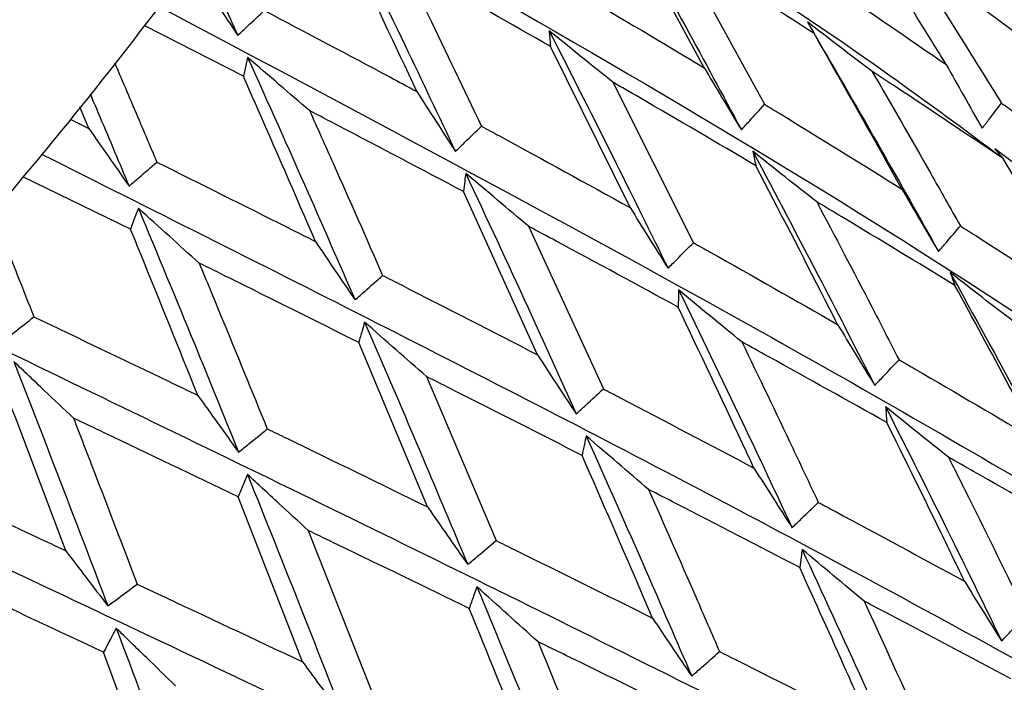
# Model space of a CAD drawing. Header units: millimetres. Extents: x 73 to 180, y 34 to 171.
# Tile 16 of 59: x 103.14 to 105.53, y 46.85 to 48.46. Entities that reach past the tile are written whole.
import ezdxf

# ---------------------------------------------------------------- set-up
doc = ezdxf.new("R2010")
doc.units = ezdxf.units.MM

msp = doc.modelspace()

# ---------------------------------------------------------------- linework, layer by layer
at = {"color": 7, "linetype": 'Continuous', "lineweight": 25}
for p, q in [((104.8021, 48.3388), (104.5945, 48.723)), ((104.7388, 48.6327), (104.9485, 48.2502)), ((103.6846, 48.3181), (103.4442, 48.4412)), ((104.6223, 47.9997), (104.4292, 48.3906)), ((104.5807, 48.3036), (104.7758, 47.9143)), ((103.3102, 48.1912), (103.2882, 48.244)), ((103.2643, 48.2138), (103.3102, 48.1912)), ((103.411, 47.9471), (103.1502, 48.0745)), ((104.3976, 47.6427), (104.2181, 48.0385)), ((104.3763, 47.9542), (104.5576, 47.5597)), ((104.1314, 47.2734), (103.9643, 47.6724)), ((104.1287, 47.5898), (104.2975, 47.1919)), ((103.828, 46.8977), (103.6719, 47.298)), ((103.8418, 47.2163), (103.9994, 46.8167)), ((103.4921, 46.5214), (103.3456, 46.9213))]:
    msp.add_line(p, q, dxfattribs=at)
at = {"color": 7, "linetype": 'Continuous', "lineweight": 25, "flags": 128}
for points in [[(103.695, 48.364), (103.6905, 48.3441), (103.6846, 48.3181)], [(103.4299, 47.9981), (103.4217, 47.976), (103.411, 47.9471)]]:
    msp.add_lwpolyline(points, dxfattribs=at)
at = {"color": 7, "linetype": 'Continuous', "lineweight": 25}
msp.add_arc((103.433, 44.9713), 10, 175.9975, 87.49983, dxfattribs=at)
for points, knots in [([(77.1888, 52.6809), (77.2172, 52.6593), (77.3474, 52.5606), (77.6305, 52.3378), (78.0862, 51.973), (78.7157, 51.4588), (79.5645, 50.7577), (80.598, 49.9024), (81.6823, 49.0173), (82.6804, 48.2256), (83.5306, 47.5774), (84.2636, 47.045), (84.9041, 46.6061), (85.4719, 46.2424), (85.9834, 45.9394), (86.4522, 45.6855), (86.89, 45.472), (87.3202, 45.2865), (87.7511, 45.1274), (88.1894, 44.9957), (88.6302, 44.8946), (89.086, 44.8239), (89.5724, 44.7859), (90.1078, 44.7874), (90.6801, 44.8373), (91.2779, 44.9381), (91.8773, 45.0836), (92.4781, 45.2699), (93.0756, 45.4916), (93.6707, 45.7454), (94.2639, 46.0289), (94.8553, 46.3402), (95.4441, 46.6773), (96.0284, 47.0377), (96.605, 47.418), (97.1665, 47.8121), (97.6981, 48.2069), (98.1541, 48.5632), (98.553, 48.8877), (98.9364, 49.2104), (99.4023, 49.6181), (99.82, 50.0023), (100.2188, 50.3843), (100.5567, 50.7183), (100.9502, 51.1235), (101.3523, 51.5562), (101.7595, 52.016), (102.163, 52.4959), (102.5569, 52.9915), (102.9363, 53.4992), (103.2971, 54.016), (103.6361, 54.5398), (103.9504, 55.069), (104.2374, 55.603), (104.4945, 56.1417), (104.7188, 56.6855), (104.9065, 57.2339), (105.0523, 57.7815), (105.1517, 58.3177), (105.2043, 58.8305), (105.2149, 59.3132), (105.1906, 59.768), (105.1367, 60.2041), (105.0559, 60.6329), (104.9484, 61.0646), (104.813, 61.5082), (104.6469, 61.9727), (104.4455, 62.4684), (104.2021, 63.0074), (103.9079, 63.6035), (103.5521, 64.2725), (103.1215, 65.0327), (102.6005, 65.9056), (101.9728, 66.914), (101.2287, 68.0733), (100.4666, 69.2392), (99.8046, 70.2525), (99.3264, 70.9938), (99.0034, 71.5069), (98.8204, 71.8026), (98.7472, 71.9263), (98.7395, 71.9394)], [0, 0, 0, 0, 0.002261, 0.010359, 0.021368, 0.036456, 0.056983, 0.083892, 0.111956, 0.135137, 0.154435, 0.170641, 0.184405, 0.196261, 0.206648, 0.215938, 0.224452, 0.232479, 0.241047, 0.249592, 0.258394, 0.267781, 0.278162, 0.289989, 0.303708, 0.317504, 0.331569, 0.345438, 0.359094, 0.372556, 0.385854, 0.399014, 0.412054, 0.424976, 0.437756, 0.450313, 0.462397, 0.473448, 0.481245, 0.48975, 0.500031, 0.514018, 0.519782, 0.529347, 0.53931, 0.550021, 0.56122, 0.572801, 0.584678, 0.596794, 0.609108, 0.621596, 0.634244, 0.647045, 0.659997, 0.673093, 0.68629, 0.699413, 0.712002, 0.723549, 0.733842, 0.743065, 0.751555, 0.759654, 0.76768, 0.775884, 0.784503, 0.79383, 0.804175, 0.815879, 0.829334, 0.844994, 0.863387, 0.885106, 0.910707, 0.940208, 0.963395, 0.979402, 0.990784, 0.999027, 1, 1, 1, 1]), ([(95.4603, 45.0925), (95.533, 45.0496), (95.681, 44.9624), (95.9333, 44.8845), (96.2107, 44.8421), (96.5202, 44.8404), (96.8629, 44.8811), (97.2353, 44.9657), (97.6294, 45.0921), (98.0383, 45.2565), (98.4576, 45.4554), (98.8847, 45.6859), (99.3171, 45.9458), (99.752, 46.2325), (100.1862, 46.5434), (100.6164, 46.876), (101.0393, 47.2272), (101.4512, 47.5942), (101.8488, 47.9737), (102.2286, 48.3626), (102.5874, 48.7576), (102.922, 49.1556), (103.2297, 49.5538), (103.5078, 49.9493), (103.7537, 50.3399), (103.9651, 50.7237), (104.1397, 51.0998), (104.2743, 51.4678), (104.3644, 51.8271), (104.4021, 52.1585), (104.3884, 52.4559), (104.3371, 52.7135), (104.2669, 52.8663), (104.2335, 52.9389)], [0, 0, 0, 0, 0.026066, 0.053016, 0.081704, 0.112723, 0.145972, 0.180509, 0.215164, 0.249439, 0.283305, 0.316836, 0.350112, 0.3832, 0.416156, 0.44902, 0.481829, 0.514611, 0.547394, 0.580196, 0.613046, 0.645974, 0.679019, 0.712227, 0.745659, 0.779391, 0.813522, 0.848156, 0.883341, 0.918735, 0.948129, 0.975338, 1, 1, 1, 1]), ([(96.8092, 44.9205), (96.8234, 44.9015), (96.8823, 44.8225), (97.0266, 44.7208), (97.2304, 44.6213), (97.463, 44.5639), (97.7245, 44.5442), (98.0193, 44.5653), (98.3453, 44.6289), (98.696, 44.734), (99.0643, 44.8773), (99.4452, 45.0554), (99.8357, 45.2655), (100.2325, 45.5052), (100.6324, 45.7716), (101.0318, 46.0622), (101.4267, 46.3737), (101.8134, 46.703), (102.1881, 47.0467), (102.5467, 47.4014), (102.8858, 47.7633), (103.2017, 48.1291), (103.4913, 48.4951), (103.7515, 48.8583), (103.9796, 49.2157), (104.1732, 49.5648), (104.3296, 49.9038), (104.446, 50.2318), (104.5185, 50.5477), (104.54, 50.8346), (104.5139, 51.0892), (104.4451, 51.3053), (104.3599, 51.47), (104.2839, 51.5468), (104.2584, 51.5725)], [0, 0, 0, 0, 0.008694, 0.036095, 0.063512, 0.092126, 0.122879, 0.155959, 0.190539, 0.225416, 0.259976, 0.294176, 0.328082, 0.36177, 0.395301, 0.428724, 0.462076, 0.495388, 0.528685, 0.56199, 0.595323, 0.62871, 0.662184, 0.695784, 0.729561, 0.763582, 0.797935, 0.832718, 0.867986, 0.903436, 0.932985, 0.960467, 0.986737, 1, 1, 1, 1]), ([(103.9362, 49.1551), (104.3899, 48.8831), (104.946, 48.5498), (105.4346, 48.1877), (105.5245, 48.1211)], [0, 0, 0, 0, 0.816014, 1, 1, 1, 1]), ([(103.7279, 48.8318), (104.2056, 48.5624), (105.1181, 48.0477), (105.9293, 47.4987), (106.3158, 47.2371)], [0, 0, 0, 0, 0.523499, 1, 1, 1, 1]), ([(104.5828, 48.7543), (104.6412, 48.649), (104.7456, 48.4609), (104.8474, 48.2715), (104.8922, 48.1881)], [0, 0, 0, 0, 0.559834, 1, 1, 1, 1]), ([(103.9193, 48.718), (103.972, 48.6098), (104.0663, 48.4161), (104.1582, 48.2216), (104.1988, 48.1359)], [0, 0, 0, 0, 0.559191, 1, 1, 1, 1]), ([(105.3887, 48.3468), (105.3772, 48.3656), (105.3018, 48.4889), (105.2252, 48.6115), (105.1603, 48.7153)], [0, 0, 0, 0, 0.152622, 1, 1, 1, 1]), ([(104.1055, 48.2812), (104.0527, 48.3936), (103.9904, 48.526), (103.927, 48.6579), (103.9175, 48.6778)], [0, 0, 0, 0, 0.849217, 1, 1, 1, 1]), ([(103.5776, 48.6221), (103.5837, 48.609), (103.6151, 48.5408), (103.646, 48.4725), (103.6709, 48.4173)], [0, 0, 0, 0, 0.192121, 1, 1, 1, 1]), ([(105.0686, 48.4219), (104.9793, 48.4795), (104.87, 48.5499), (104.7592, 48.6198), (104.7388, 48.6327)], [0, 0, 0, 0, 0.816404, 1, 1, 1, 1]), ([(105.593, 48.3963), (105.5116, 48.4574), (105.4122, 48.532), (105.3112, 48.6058), (105.2929, 48.6192)], [0, 0, 0, 0, 0.819303, 1, 1, 1, 1]), ([(105.2929, 48.6192), (105.3441, 48.5386), (105.4213, 48.417), (105.4972, 48.2945), (105.5229, 48.2531)], [0, 0, 0, 0, 0.662032, 1, 1, 1, 1]), ([(104.4292, 48.3906), (104.3327, 48.4454), (104.214, 48.5129), (104.094, 48.5799), (104.0716, 48.5924)], [0, 0, 0, 0, 0.813324, 1, 1, 1, 1]), ([(104.0716, 48.5924), (104.092, 48.5505), (104.1561, 48.4189), (104.2191, 48.2869), (104.262, 48.1969)], [0, 0, 0, 0, 0.318291, 1, 1, 1, 1]), ([(103.5764, 48.5605), (103.5916, 48.5374), (103.6229, 48.4896), (103.6546, 48.4419), (103.6709, 48.4173)], [0, 0, 0, 0, 0.485037, 1, 1, 1, 1]), ([(104.4579, 48.5429), (104.4718, 48.5348), (104.5874, 48.4671), (104.7016, 48.3989), (104.8021, 48.3388)], [0, 0, 0, 0, 0.120414, 1, 1, 1, 1]), ([(105.073, 48.5621), (105.0852, 48.5539), (105.1914, 48.4826), (105.2961, 48.4106), (105.3887, 48.3468)], [0, 0, 0, 0, 0.1152644, 1, 1, 1, 1]), ([(103.4805, 48.4872), (103.9817, 48.2211), (105.0282, 47.6654), (106.3683, 46.868), (107.1629, 46.3334), (107.4997, 46.1068)], [0, 0, 0, 0, 0.346122, 0.722755, 1, 1, 1, 1]), ([(103.6709, 48.4173), (103.6788, 48.4247), (103.7002, 48.4448), (103.7215, 48.4649), (103.7351, 48.4777)], [0, 0, 0, 0, 0.365731, 1, 1, 1, 1]), ([(103.7351, 48.4777), (103.8368, 48.424), (103.9608, 48.3587), (104.0835, 48.293), (104.1055, 48.2812)], [0, 0, 0, 0, 0.820633, 1, 1, 1, 1]), ([(105.2089, 48.3304), (105.183, 48.35), (105.1306, 48.3896), (105.0787, 48.4297), (105.0524, 48.4499)], [0, 0, 0, 0, 0.494888, 1, 1, 1, 1]), ([(105.0524, 48.4499), (105.0547, 48.4459), (105.0601, 48.4366), (105.0655, 48.4273), (105.0686, 48.4219)], [0, 0, 0, 0, 0.4262282, 1, 1, 1, 1]), ([(104.5807, 48.3036), (104.5554, 48.324), (104.5037, 48.3655), (104.4523, 48.4073), (104.4262, 48.4286)], [0, 0, 0, 0, 0.491193, 1, 1, 1, 1]), ([(104.4262, 48.4286), (104.4266, 48.4231), (104.4277, 48.4105), (104.4287, 48.3978), (104.4292, 48.3906)], [0, 0, 0, 0, 0.42874, 1, 1, 1, 1]), ([(104.4262, 48.4286), (104.4806, 48.3214), (104.5779, 48.1299), (104.6726, 47.9373), (104.7143, 47.8525)], [0, 0, 0, 0, 0.559833, 1, 1, 1, 1]), ([(105.2815, 48.0445), (105.2708, 48.0638), (105.2006, 48.19), (105.1292, 48.3155), (105.0686, 48.4219)], [0, 0, 0, 0, 0.152619, 1, 1, 1, 1]), ([(105.0716, 48.4166), (105.1253, 48.324), (105.2261, 48.1501), (105.3243, 47.9748), (105.3702, 47.8929)], [0, 0, 0, 0, 0.5324836, 1, 1, 1, 1]), ([(103.3724, 48.3505), (103.3922, 48.3042), (103.4265, 48.224), (103.4604, 48.1438), (103.4748, 48.1098)], [0, 0, 0, 0, 0.576715, 1, 1, 1, 1]), ([(103.8451, 48.2348), (103.8206, 48.2557), (103.7704, 48.2987), (103.7206, 48.3419), (103.695, 48.364)], [0, 0, 0, 0, 0.487921, 1, 1, 1, 1]), ([(103.695, 48.364), (103.7441, 48.2545), (103.8319, 48.0587), (103.9176, 47.8623), (103.9553, 47.7757)], [0, 0, 0, 0, 0.55919, 1, 1, 1, 1]), ([(104.8021, 48.3388), (104.8166, 48.3142), (104.8465, 48.2639), (104.8767, 48.2137), (104.8922, 48.1881)], [0, 0, 0, 0, 0.489536, 1, 1, 1, 1]), ([(105.5267, 48.1184), (105.4404, 48.1765), (105.3351, 48.2474), (105.2282, 48.3177), (105.2089, 48.3304)], [0, 0, 0, 0, 0.819302, 1, 1, 1, 1]), ([(105.2089, 48.3304), (105.2566, 48.2478), (105.3286, 48.123), (105.3994, 47.9975), (105.4233, 47.9551)], [0, 0, 0, 0, 0.662033, 1, 1, 1, 1]), ([(105.3887, 48.3468), (105.403, 48.3213), (105.4319, 48.2697), (105.4613, 48.2182), (105.4762, 48.1921)], [0, 0, 0, 0, 0.493262, 1, 1, 1, 1]), ([(103.8596, 47.9173), (103.8104, 48.0309), (103.7524, 48.1645), (103.6935, 48.2979), (103.6846, 48.3181)], [0, 0, 0, 0, 0.849213, 1, 1, 1, 1]), ([(104.9274, 48.1012), (104.8335, 48.1564), (104.7185, 48.2241), (104.6021, 48.2913), (104.5807, 48.3036)], [0, 0, 0, 0, 0.816405, 1, 1, 1, 1]), ([(104.1055, 48.2812), (104.1205, 48.2577), (104.1514, 48.2092), (104.1827, 48.1608), (104.1988, 48.1359)], [0, 0, 0, 0, 0.486004, 1, 1, 1, 1]), ([(103.313, 48.2754), (103.3211, 48.2564), (103.3528, 48.1819), (103.3841, 48.1073), (103.4074, 48.0517)], [0, 0, 0, 0, 0.254862, 1, 1, 1, 1]), ([(104.2181, 48.0385), (104.1174, 48.0918), (103.9935, 48.1573), (103.8684, 48.2226), (103.8451, 48.2348)], [0, 0, 0, 0, 0.813324, 1, 1, 1, 1]), ([(103.8451, 48.2348), (103.8641, 48.1924), (103.9237, 48.0593), (103.9824, 47.9259), (104.0223, 47.835)], [0, 0, 0, 0, 0.318293, 1, 1, 1, 1]), ([(104.8922, 48.1881), (104.899, 48.1955), (104.9177, 48.2162), (104.9365, 48.237), (104.9485, 48.2502)], [0, 0, 0, 0, 0.36018, 1, 1, 1, 1]), ([(104.9485, 48.2502), (104.9614, 48.2424), (105.0733, 48.1742), (105.1838, 48.1054), (105.2815, 48.0445)], [0, 0, 0, 0, 0.115262, 1, 1, 1, 1]), ([(105.4762, 48.1921), (105.4818, 48.1994), (105.4974, 48.2197), (105.513, 48.2401), (105.5229, 48.2531)], [0, 0, 0, 0, 0.360187, 1, 1, 1, 1]), ([(105.5229, 48.2531), (105.5346, 48.2449), (105.6369, 48.1728), (105.7376, 48.1), (105.8268, 48.0356)], [0, 0, 0, 0, 0.114177, 1, 1, 1, 1]), ([(103.3102, 48.1912), (103.3258, 48.1687), (103.3581, 48.1222), (103.3906, 48.0757), (103.4074, 48.0517)], [0, 0, 0, 0, 0.485041, 1, 1, 1, 1]), ([(104.1988, 48.1359), (104.2064, 48.1432), (104.2275, 48.1636), (104.2486, 48.1839), (104.262, 48.1969)], [0, 0, 0, 0, 0.362369, 1, 1, 1, 1]), ([(104.262, 48.1969), (104.2766, 48.1891), (104.3975, 48.1236), (104.5171, 48.0577), (104.6223, 47.9997)], [0, 0, 0, 0, 0.120414, 1, 1, 1, 1]), ([(105.075, 48.0135), (105.0493, 48.0337), (104.9974, 48.0744), (104.9459, 48.1155), (104.9199, 48.1362)], [0, 0, 0, 0, 0.49489, 1, 1, 1, 1]), ([(104.9199, 48.1362), (104.9209, 48.1312), (104.9234, 48.1196), (104.9259, 48.1079), (104.9274, 48.1012)], [0, 0, 0, 0, 0.426223, 1, 1, 1, 1]), ([(104.9199, 48.1362), (104.9759, 48.0304), (105.0757, 47.8417), (105.173, 47.6517), (105.2157, 47.5682)], [0, 0, 0, 0, 0.5604592, 1, 1, 1, 1]), ([(105.6616, 48.0265), (105.6358, 48.0456), (105.5839, 48.084), (105.5325, 48.1229), (105.5066, 48.1424)], [0, 0, 0, 0, 0.496935, 1, 1, 1, 1]), ([(105.5066, 48.1424), (105.5094, 48.139), (105.5162, 48.131), (105.5229, 48.123), (105.5267, 48.1184)], [0, 0, 0, 0, 0.426195, 1, 1, 1, 1]), ([(103.1968, 48.1285), (103.7222, 47.8649), (104.8143, 47.317), (106.2139, 46.5436), (107.2191, 45.9587), (107.6726, 45.6646), (107.7914, 45.5875)], [0, 0, 0, 0, 0.316022, 0.656879, 0.910052, 1, 1, 1, 1]), ([(105.7448, 47.748), (105.7194, 47.7919), (105.6474, 47.9158), (105.5741, 48.0389), (105.5267, 48.1184)], [0, 0, 0, 0, 0.353989, 1, 1, 1, 1]), ([(103.4074, 48.0517), (103.4156, 48.0588), (103.4381, 48.0782), (103.4605, 48.0975), (103.4748, 48.1098)], [0, 0, 0, 0, 0.365733, 1, 1, 1, 1]), ([(103.4748, 48.1098), (103.5804, 48.0572), (103.7091, 47.9931), (103.8367, 47.9289), (103.8596, 47.9173)], [0, 0, 0, 0, 0.820635, 1, 1, 1, 1]), ([(105.1254, 47.7164), (105.1154, 47.7361), (105.0502, 47.8647), (104.9837, 47.9927), (104.9274, 48.1012)], [0, 0, 0, 0, 0.152622, 1, 1, 1, 1]), ([(104.2238, 48.0827), (104.223, 48.0763), (104.2211, 48.0616), (104.2192, 48.0469), (104.2181, 48.0385)], [0, 0, 0, 0, 0.428739, 1, 1, 1, 1]), ([(104.3763, 47.9542), (104.3512, 47.9752), (104.3003, 48.0179), (104.2496, 48.0608), (104.2238, 48.0827)], [0, 0, 0, 0, 0.491193, 1, 1, 1, 1]), ([(104.2238, 48.0827), (104.2744, 47.974), (104.3649, 47.7799), (104.4531, 47.585), (104.4919, 47.4992)], [0, 0, 0, 0, 0.559834, 1, 1, 1, 1]), ([(105.2815, 48.0445), (105.296, 48.0196), (105.3253, 47.969), (105.3551, 47.9185), (105.3702, 47.8929)], [0, 0, 0, 0, 0.493264, 1, 1, 1, 1]), ([(103.5773, 47.8651), (103.5533, 47.8867), (103.504, 47.931), (103.455, 47.9754), (103.4299, 47.9981)], [0, 0, 0, 0, 0.487926, 1, 1, 1, 1]), ([(103.4299, 47.9981), (103.4757, 47.8879), (103.5576, 47.6907), (103.6376, 47.4933), (103.6729, 47.4063)], [0, 0, 0, 0, 0.559191, 1, 1, 1, 1]), ([(104.6223, 47.9997), (104.6372, 47.9757), (104.6676, 47.9266), (104.6985, 47.8775), (104.7143, 47.8525)], [0, 0, 0, 0, 0.48953, 1, 1, 1, 1]), ([(105.4101, 47.8108), (105.319, 47.8663), (105.2079, 47.934), (105.0953, 48.0013), (105.075, 48.0135)], [0, 0, 0, 0, 0.819302, 1, 1, 1, 1]), ([(105.075, 48.0135), (105.1194, 47.9292), (105.1865, 47.8018), (105.2522, 47.6738), (105.2745, 47.6306)], [0, 0, 0, 0, 0.662032, 1, 1, 1, 1]), ([(103.076, 47.9886), (103.0961, 47.938), (103.1298, 47.8534), (103.1631, 47.7687), (103.1766, 47.7346)], [0, 0, 0, 0, 0.597314, 1, 1, 1, 1]), ([(103.5742, 47.5441), (103.5283, 47.6582), (103.4742, 47.7926), (103.4193, 47.9268), (103.411, 47.9471)], [0, 0, 0, 0, 0.849214, 1, 1, 1, 1]), ([(104.7388, 47.7583), (104.6406, 47.8117), (104.5202, 47.877), (104.3986, 47.9422), (104.3763, 47.9542)], [0, 0, 0, 0, 0.816403, 1, 1, 1, 1]), ([(105.3702, 47.8929), (105.3766, 47.9004), (105.3943, 47.9211), (105.412, 47.9418), (105.4233, 47.9551)], [0, 0, 0, 0, 0.360183, 1, 1, 1, 1]), ([(105.4233, 47.9551), (105.4357, 47.9473), (105.5438, 47.8786), (105.6504, 47.8094), (105.7448, 47.748)], [0, 0, 0, 0, 0.114177, 1, 1, 1, 1]), ([(103.8596, 47.9173), (103.875, 47.8944), (103.9067, 47.8472), (103.9388, 47.8), (103.9553, 47.7757)], [0, 0, 0, 0, 0.486009, 1, 1, 1, 1]), ([(104.7143, 47.8525), (104.7217, 47.8599), (104.7422, 47.8805), (104.7627, 47.9011), (104.7758, 47.9143)], [0, 0, 0, 0, 0.360182, 1, 1, 1, 1]), ([(104.7758, 47.9143), (104.7893, 47.9068), (104.9067, 47.841), (105.0227, 47.7749), (105.1254, 47.7164)], [0, 0, 0, 0, 0.115264, 1, 1, 1, 1]), ([(103.9643, 47.6724), (103.8597, 47.7247), (103.7312, 47.7889), (103.6015, 47.8531), (103.5773, 47.8651)], [0, 0, 0, 0, 0.813324, 1, 1, 1, 1]), ([(103.5773, 47.8651), (103.595, 47.8224), (103.6506, 47.6884), (103.7053, 47.5542), (103.7426, 47.4627)], [0, 0, 0, 0, 0.31829, 1, 1, 1, 1]), ([(103.9553, 47.7757), (103.9634, 47.7829), (103.9858, 47.8026), (104.0081, 47.8224), (104.0223, 47.835)], [0, 0, 0, 0, 0.362368, 1, 1, 1, 1]), ([(104.0223, 47.835), (104.0375, 47.8273), (104.1633, 47.7633), (104.2879, 47.6992), (104.3976, 47.6427)], [0, 0, 0, 0, 0.120415, 1, 1, 1, 1]), ([(105.5524, 47.7231), (105.5268, 47.7427), (105.4753, 47.7822), (105.4242, 47.822), (105.3985, 47.8421)], [0, 0, 0, 0, 0.496932, 1, 1, 1, 1]), ([(105.3985, 47.8421), (105.4001, 47.8376), (105.404, 47.8272), (105.4079, 47.8168), (105.4101, 47.8108)], [0, 0, 0, 0, 0.426208, 1, 1, 1, 1]), ([(105.3985, 47.8421), (105.4558, 47.7381), (105.558, 47.5528), (105.6574, 47.366), (105.701, 47.284)], [0, 0, 0, 0, 0.56108, 1, 1, 1, 1]), ([(105.613, 47.4322), (105.5893, 47.477), (105.5224, 47.6036), (105.4541, 47.7295), (105.4101, 47.8108)], [0, 0, 0, 0, 0.35399, 1, 1, 1, 1]), ([(104.7401, 47.7998), (104.7399, 47.7939), (104.7395, 47.78), (104.739, 47.7662), (104.7388, 47.7583)], [0, 0, 0, 0, 0.426228, 1, 1, 1, 1]), ([(104.8934, 47.6736), (104.868, 47.6943), (104.8168, 47.7363), (104.7658, 47.7785), (104.7401, 47.7998)], [0, 0, 0, 0, 0.494889, 1, 1, 1, 1]), ([(104.7401, 47.7998), (104.7921, 47.6923), (104.8851, 47.5005), (104.9755, 47.3078), (105.0152, 47.223)], [0, 0, 0, 0, 0.56046, 1, 1, 1, 1]), ([(102.8805, 47.7624), (103.4258, 47.4992), (104.5556, 46.9538), (106.0236, 46.2009), (107.2894, 45.5238), (107.9696, 45.1336), (108.2949, 44.9469)], [0, 0, 0, 0, 0.277901, 0.57579, 0.797049, 1, 1, 1, 1]), ([(104.9228, 47.3677), (104.9135, 47.3876), (104.8529, 47.5181), (104.7911, 47.6481), (104.7388, 47.7583)], [0, 0, 0, 0, 0.1526209, 1, 1, 1, 1]), ([(103.107, 47.6798), (103.1155, 47.6865), (103.1387, 47.7047), (103.1619, 47.723), (103.1766, 47.7346)], [0, 0, 0, 0, 0.36573, 1, 1, 1, 1]), ([(103.1766, 47.7346), (103.2857, 47.6825), (103.4186, 47.619), (103.5505, 47.5555), (103.5742, 47.5441)], [0, 0, 0, 0, 0.820634, 1, 1, 1, 1]), ([(103.9786, 47.722), (103.9766, 47.7149), (103.9718, 47.6984), (103.967, 47.6819), (103.9643, 47.6724)], [0, 0, 0, 0, 0.428745, 1, 1, 1, 1]), ([(104.1287, 47.5898), (104.1041, 47.6114), (104.0539, 47.6554), (104.004, 47.6995), (103.9786, 47.722)], [0, 0, 0, 0, 0.491197, 1, 1, 1, 1]), ([(103.9786, 47.722), (104.0258, 47.6124), (104.1102, 47.4165), (104.1923, 47.2201), (104.2285, 47.1337)], [0, 0, 0, 0, 0.559834, 1, 1, 1, 1]), ([(105.1254, 47.7164), (105.1401, 47.692), (105.17, 47.6426), (105.2003, 47.5932), (105.2157, 47.5682)], [0, 0, 0, 0, 0.493263, 1, 1, 1, 1]), ([(105.2449, 47.4784), (105.1493, 47.5318), (105.0327, 47.5969), (104.9147, 47.6619), (104.8934, 47.6736)], [0, 0, 0, 0, 0.819301, 1, 1, 1, 1]), ([(104.8934, 47.6736), (104.9347, 47.5879), (104.997, 47.4585), (105.0581, 47.3285), (105.0787, 47.2846)], [0, 0, 0, 0, 0.66203, 1, 1, 1, 1]), ([(104.3976, 47.6427), (104.4129, 47.6193), (104.4441, 47.5714), (104.4757, 47.5236), (104.4919, 47.4992)], [0, 0, 0, 0, 0.489535, 1, 1, 1, 1]), ([(103.2724, 47.4892), (103.2489, 47.5114), (103.2007, 47.557), (103.1527, 47.6026), (103.1281, 47.626)], [0, 0, 0, 0, 0.487926, 1, 1, 1, 1]), ([(103.1281, 47.626), (103.171, 47.5155), (103.2477, 47.318), (103.3228, 47.1205), (103.3559, 47.0334)], [0, 0, 0, 0, 0.559191, 1, 1, 1, 1]), ([(105.2157, 47.5682), (105.2228, 47.5757), (105.2424, 47.5964), (105.2619, 47.6173), (105.2745, 47.6306)], [0, 0, 0, 0, 0.360185, 1, 1, 1, 1]), ([(105.2745, 47.6306), (105.2874, 47.6231), (105.4012, 47.5572), (105.5135, 47.4909), (105.613, 47.4322)], [0, 0, 0, 0, 0.114177, 1, 1, 1, 1]), ([(104.5059, 47.3985), (104.4036, 47.4506), (104.2783, 47.5144), (104.1519, 47.5781), (104.1287, 47.5898)], [0, 0, 0, 0, 0.816404, 1, 1, 1, 1]), ([(103.2539, 47.1673), (103.2109, 47.2815), (103.1602, 47.416), (103.1088, 47.5505), (103.101, 47.5708)], [0, 0, 0, 0, 0.849215, 1, 1, 1, 1]), ([(103.5742, 47.5441), (103.5901, 47.5218), (103.6228, 47.4759), (103.6559, 47.4299), (103.6729, 47.4063)], [0, 0, 0, 0, 0.486006, 1, 1, 1, 1]), ([(104.4919, 47.4992), (104.4998, 47.5064), (104.5217, 47.5266), (104.5436, 47.5467), (104.5576, 47.5597)], [0, 0, 0, 0, 0.3601801, 1, 1, 1, 1]), ([(104.5576, 47.5597), (104.5718, 47.5523), (104.6943, 47.4885), (104.8155, 47.4244), (104.9228, 47.3677)], [0, 0, 0, 0, 0.115264, 1, 1, 1, 1]), ([(105.3944, 47.3941), (105.3691, 47.4143), (105.3181, 47.4549), (105.2675, 47.4958), (105.242, 47.5164)], [0, 0, 0, 0, 0.496933, 1, 1, 1, 1]), ([(105.242, 47.5164), (105.2424, 47.511), (105.2434, 47.4983), (105.2443, 47.4856), (105.2449, 47.4784)], [0, 0, 0, 0, 0.426204, 1, 1, 1, 1]), ([(105.242, 47.5164), (105.2953, 47.4105), (105.3904, 47.2218), (105.4827, 47.0318), (105.5232, 46.9484)], [0, 0, 0, 0, 0.561081, 1, 1, 1, 1]), ([(103.6719, 47.298), (103.5639, 47.3498), (103.4312, 47.4135), (103.2974, 47.4773), (103.2724, 47.4892)], [0, 0, 0, 0, 0.813324, 1, 1, 1, 1]), ([(103.2724, 47.4892), (103.289, 47.4464), (103.3411, 47.3121), (103.3923, 47.1777), (103.4272, 47.0861)], [0, 0, 0, 0, 0.31829, 1, 1, 1, 1]), ([(105.4333, 47.0932), (105.4113, 47.1387), (105.3492, 47.2674), (105.2858, 47.3956), (105.2449, 47.4784)], [0, 0, 0, 0, 0.353988, 1, 1, 1, 1]), ([(103.6729, 47.4063), (103.6813, 47.4131), (103.7046, 47.4319), (103.7278, 47.4507), (103.7426, 47.4627)], [0, 0, 0, 0, 0.362366, 1, 1, 1, 1]), ([(103.7426, 47.4627), (103.7583, 47.4552), (103.8886, 47.3921), (104.0178, 47.329), (104.1314, 47.2734)], [0, 0, 0, 0, 0.1204138, 1, 1, 1, 1]), ([(104.5159, 47.4458), (104.5144, 47.4391), (104.5111, 47.4233), (104.5078, 47.4075), (104.5059, 47.3985)], [0, 0, 0, 0, 0.4262226, 1, 1, 1, 1]), ([(104.667, 47.316), (104.642, 47.3374), (104.5915, 47.3805), (104.5412, 47.4239), (104.5159, 47.4458)], [0, 0, 0, 0, 0.494889, 1, 1, 1, 1]), ([(104.5159, 47.4458), (104.5643, 47.3371), (104.6508, 47.1432), (104.7349, 46.9485), (104.7718, 46.8629)], [0, 0, 0, 0, 0.560459, 1, 1, 1, 1]), ([(102.5362, 47.3954), (103.0983, 47.1303), (104.2604, 46.5821), (105.7867, 45.8422), (107.1116, 45.1876), (107.8336, 44.8191), (108.1791, 44.6428)], [0, 0, 0, 0, 0.278718, 0.576271, 0.797279, 1, 1, 1, 1]), ([(104.6769, 47.0038), (104.6683, 47.0239), (104.6119, 47.1557), (104.5545, 47.2871), (104.5059, 47.3985)], [0, 0, 0, 0, 0.152619, 1, 1, 1, 1]), ([(105.7344, 47.1995), (105.6415, 47.253), (105.5288, 47.3179), (105.4146, 47.3826), (105.3944, 47.3941)], [0, 0, 0, 0, 0.823375, 1, 1, 1, 1]), ([(105.3944, 47.3941), (105.4107, 47.3617), (105.4745, 47.2343), (105.537, 47.1063), (105.5837, 47.0108)], [0, 0, 0, 0, 0.25377, 1, 1, 1, 1]), ([(102.8452, 47.3581), (102.9572, 47.3058), (103.0938, 47.2422), (103.2295, 47.1787), (103.2539, 47.1673)], [0, 0, 0, 0, 0.820634, 1, 1, 1, 1]), ([(103.6946, 47.3523), (103.6914, 47.3445), (103.6838, 47.3264), (103.6763, 47.3084), (103.6719, 47.298)], [0, 0, 0, 0, 0.4287356, 1, 1, 1, 1]), ([(103.8418, 47.2163), (103.8177, 47.2385), (103.7685, 47.2838), (103.7195, 47.3292), (103.6946, 47.3523)], [0, 0, 0, 0, 0.491196, 1, 1, 1, 1]), ([(103.6946, 47.3523), (103.7387, 47.2422), (103.8175, 47.0454), (103.8944, 46.8485), (103.9282, 46.7618)], [0, 0, 0, 0, 0.559835, 1, 1, 1, 1]), ([(104.9228, 47.3677), (104.9379, 47.3439), (104.9685, 47.2957), (104.9995, 47.2475), (105.0152, 47.223)], [0, 0, 0, 0, 0.49326, 1, 1, 1, 1]), ([(105.0337, 47.1263), (104.934, 47.1781), (104.8122, 47.2414), (104.6892, 47.3046), (104.667, 47.316)], [0, 0, 0, 0, 0.8193, 1, 1, 1, 1]), ([(104.667, 47.316), (104.7053, 47.2293), (104.7632, 47.0984), (104.8199, 46.9671), (104.8391, 46.9227)], [0, 0, 0, 0, 0.66203, 1, 1, 1, 1]), ([(105.0152, 47.223), (105.0228, 47.2304), (105.044, 47.2509), (105.0652, 47.2715), (105.0787, 47.2846)], [0, 0, 0, 0, 0.3601862, 1, 1, 1, 1]), ([(105.0787, 47.2846), (105.0923, 47.2774), (105.2113, 47.2137), (105.329, 47.1498), (105.4333, 47.0932)], [0, 0, 0, 0, 0.114177, 1, 1, 1, 1]), ([(104.1314, 47.2734), (104.1471, 47.2506), (104.1793, 47.2041), (104.2119, 47.1575), (104.2285, 47.1337)], [0, 0, 0, 0, 0.489538, 1, 1, 1, 1]), ([(104.2322, 47.0275), (104.1263, 47.0788), (103.9966, 47.1417), (103.8658, 47.2047), (103.8418, 47.2163)], [0, 0, 0, 0, 0.816403, 1, 1, 1, 1]), ([(104.2285, 47.1337), (104.2368, 47.1406), (104.2598, 47.16), (104.2828, 47.1794), (104.2975, 47.1919)], [0, 0, 0, 0, 0.360192, 1, 1, 1, 1]), ([(104.2975, 47.1919), (104.3121, 47.1846), (104.4393, 47.122), (104.5654, 47.0593), (104.6769, 47.0038)], [0, 0, 0, 0, 0.115264, 1, 1, 1, 1]), ([(103.2539, 47.1673), (103.2703, 47.1456), (103.3042, 47.101), (103.3383, 47.0564), (103.3559, 47.0334)], [0, 0, 0, 0, 0.486007, 1, 1, 1, 1]), ([(105.0396, 47.1705), (105.0388, 47.1642), (105.0368, 47.1495), (105.0349, 47.1348), (105.0337, 47.1263)], [0, 0, 0, 0, 0.4262, 1, 1, 1, 1]), ([(105.1901, 47.0446), (105.1651, 47.0654), (105.1148, 47.1073), (105.0648, 47.1494), (105.0396, 47.1705)], [0, 0, 0, 0, 0.496934, 1, 1, 1, 1]), ([(105.0396, 47.1705), (105.0892, 47.0632), (105.1775, 46.8718), (105.2632, 46.6795), (105.3008, 46.5951)], [0, 0, 0, 0, 0.561079, 1, 1, 1, 1]), ([(103.3456, 46.9213), (103.2346, 46.9732), (103.0982, 47.037), (102.961, 47.1011), (102.9354, 47.113)], [0, 0, 0, 0, 0.8133237, 1, 1, 1, 1]), ([(105.2086, 46.7362), (105.1882, 46.7823), (105.1306, 46.9126), (105.0718, 47.0424), (105.0337, 47.1263)], [0, 0, 0, 0, 0.353991, 1, 1, 1, 1]), ([(103.3559, 47.0334), (103.3645, 47.0397), (103.3883, 47.0573), (103.4121, 47.0749), (103.4272, 47.0861)], [0, 0, 0, 0, 0.362369, 1, 1, 1, 1]), ([(103.4272, 47.0861), (103.4434, 47.0786), (103.5775, 47.0157), (103.7108, 46.9529), (103.828, 46.8977)], [0, 0, 0, 0, 0.120414, 1, 1, 1, 1]), ([(105.4333, 47.0932), (105.448, 47.0692), (105.4778, 47.021), (105.508, 46.9727), (105.5232, 46.9484)], [0, 0, 0, 0, 0.4950439, 1, 1, 1, 1]), ([(104.2508, 47.0799), (104.2482, 47.0725), (104.242, 47.055), (104.2358, 47.0375), (104.2322, 47.0275)], [0, 0, 0, 0, 0.4262312, 1, 1, 1, 1]), ([(104.3992, 46.9463), (104.3747, 46.9683), (104.3251, 47.0128), (104.2757, 47.0574), (104.2508, 47.0799)], [0, 0, 0, 0, 0.494894, 1, 1, 1, 1]), ([(104.2508, 47.0799), (104.296, 46.9705), (104.3766, 46.7752), (104.455, 46.5795), (104.4895, 46.4935)], [0, 0, 0, 0, 0.560458, 1, 1, 1, 1]), ([(105.5459, 46.8566), (105.4487, 46.9082), (105.3305, 46.9709), (105.2112, 47.0336), (105.1901, 47.0446)], [0, 0, 0, 0, 0.823375, 1, 1, 1, 1]), ([(105.1901, 47.0446), (105.2051, 47.0118), (105.2643, 46.8826), (105.3223, 46.753), (105.3656, 46.6562)], [0, 0, 0, 0, 0.25377, 1, 1, 1, 1]), ([(102.1691, 47.0336), (102.7444, 46.7642), (103.9325, 46.208), (105.51, 45.4733), (106.889, 44.8335), (107.6508, 44.4823), (108.0153, 44.3143)], [0, 0, 0, 0, 0.279172, 0.576537, 0.797406, 1, 1, 1, 1]), ([(104.3916, 46.6306), (104.3835, 46.6508), (104.331, 46.7832), (104.2776, 46.9155), (104.2322, 47.0275)], [0, 0, 0, 0, 0.152619, 1, 1, 1, 1]), ([(104.6769, 47.0038), (104.6924, 46.9807), (104.7238, 46.9337), (104.7557, 46.8867), (104.7718, 46.8629)], [0, 0, 0, 0, 0.493265, 1, 1, 1, 1]), ([(105.5232, 46.9484), (105.5305, 46.9559), (105.5507, 46.9767), (105.5708, 46.9975), (105.5837, 47.0108)], [0, 0, 0, 0, 0.361708, 1, 1, 1, 1]), ([(103.3763, 46.9794), (103.3719, 46.9711), (103.3617, 46.9517), (103.3514, 46.9323), (103.3456, 46.9213)], [0, 0, 0, 0, 0.428729, 1, 1, 1, 1]), ([(103.5203, 46.8395), (103.4966, 46.8624), (103.4486, 46.909), (103.4007, 46.9556), (103.3763, 46.9794)], [0, 0, 0, 0, 0.491192, 1, 1, 1, 1]), ([(103.3763, 46.9794), (103.4177, 46.8693), (103.4917, 46.6725), (103.564, 46.4759), (103.5958, 46.3894)], [0, 0, 0, 0, 0.5598346, 1, 1, 1, 1]), ([(104.78, 46.7602), (104.6764, 46.811), (104.5499, 46.873), (104.4223, 46.9351), (104.3992, 46.9463)], [0, 0, 0, 0, 0.819302, 1, 1, 1, 1]), ([(104.3992, 46.9463), (104.4349, 46.859), (104.4888, 46.7272), (104.5416, 46.5951), (104.5595, 46.5505)], [0, 0, 0, 0, 0.662033, 1, 1, 1, 1]), ([(104.7718, 46.8629), (104.7799, 46.8701), (104.8024, 46.89), (104.8248, 46.9099), (104.8391, 46.9227)], [0, 0, 0, 0, 0.360188, 1, 1, 1, 1]), ([(104.8391, 46.9227), (104.8532, 46.9156), (104.9771, 46.8534), (105.0999, 46.7912), (105.2086, 46.7362)], [0, 0, 0, 0, 0.114177, 1, 1, 1, 1]), ([(103.828, 46.8977), (103.8443, 46.8755), (103.8775, 46.8303), (103.9111, 46.7849), (103.9282, 46.7618)], [0, 0, 0, 0, 0.489537, 1, 1, 1, 1])]:
    msp.add_open_spline(points, degree=3, knots=knots, dxfattribs=at)

doc.saveas('drawing.dxf')
